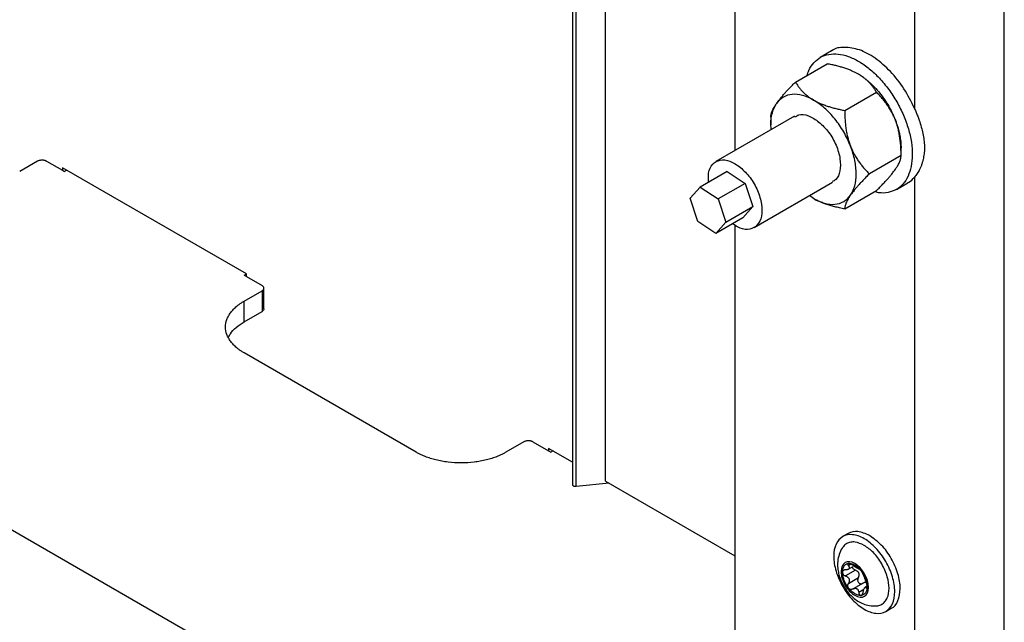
# Model space of a CAD drawing. Header units: millimetres. Extents: x -3787 to 418, y -511 to 3927.
# Tile 70 of 87: x 170 to 325, y 2153 to 2248. Entities that reach past the tile are written whole.
import ezdxf

# ---------------------------------------------------------------- set-up
doc = ezdxf.new("R2010")
doc.units = ezdxf.units.MM

msp = doc.modelspace()

# ---------------------------------------------------------------- linework, layer by layer
at = {"color": 7, "linetype": 'Continuous', "lineweight": 25}
for p, q in [((325.29, 2065.52), (325.29, 3484.67)), ((-409.39, 2501.08), (239.73, 2126.35)), ((311.15, 2365.82), (311.15, 2233.59)), ((282.87, 2358.26), (282.87, 2226.94)), ((262.46, 2174.87), (262.46, 2347.15)), ((257.3, 2344.17), (257.3, 2174.29)), ((298.08, 2242.65), (296.31, 2241.63)), ((292.4, 2237.75), (297.39, 2240.63)), ((300.16, 2233.27), (305.15, 2236.15)), ((292.24, 2232.35), (279.87, 2225.21)), ((288.52, 2232.23), (288.52, 2231.03)), ((309.03, 2226.15), (309.03, 2227.36)), ((309.03, 2226.16), (304.04, 2223.28)), ((173.03, 2225.27), (170.2, 2223.64)), ((174.44, 2225.27), (176.92, 2223.84)), ((205.91, 2207.52), (176.92, 2224.25)), ((176.92, 2224.25), (176.92, 2223.84)), ((176.92, 2223.84), (177.27, 2223.64)), ((177.63, 2223.84), (177.27, 2223.64)), ((281.64, 2223.66), (277.4, 2221.21)), ((281.64, 2223.66), (284.46, 2221.78)), ((311.15, 2222.76), (311.15, 2090.53)), ((275.8, 2219.44), (277.4, 2221.21)), ((277.4, 2221.21), (280.22, 2219.33)), ((284.46, 2221.78), (280.22, 2219.33)), ((284.46, 2221.78), (285.69, 2218.13)), ((285.87, 2214.81), (298.24, 2221.96)), ((308.31, 2220.84), (310.08, 2221.86)), ((277.03, 2215.79), (275.8, 2219.44)), ((295.24, 2219.4), (294.61, 2219.86)), ((300.16, 2217.76), (305.15, 2220.64)), ((280.22, 2219.33), (281.44, 2215.68)), ((281.44, 2215.68), (285.69, 2218.13)), ((285.69, 2218.13), (284.09, 2216.36)), ((284.09, 2216.36), (279.85, 2213.91)), ((279.85, 2213.91), (277.03, 2215.79)), ((281.44, 2215.68), (279.85, 2213.91)), ((282.87, 2215.2), (282.87, 2087.56)), ((205.56, 2207.31), (205.9, 2207.51)), ((205.56, 2207.31), (205.91, 2207.11)), ((205.91, 2207.11), (205.91, 2207.52)), ((205.91, 2207.11), (208.38, 2205.68)), ((205.56, 2203.23), (208.38, 2204.86)), ((208.38, 2204.86), (208.38, 2201.6)), ((208.68, 2202.01), (208.68, 2205.27)), ((205.56, 2199.96), (205.56, 2203.23)), ((205.56, 2199.96), (208.38, 2201.6)), ((232.66, 2179.42), (205.56, 2195.07)), ((249.63, 2181.05), (246.8, 2179.42)), ((251.05, 2181.05), (253.52, 2179.62)), ((257.3, 2177.85), (253.52, 2180.03)), ((253.52, 2180.03), (253.52, 2179.62)), ((253.52, 2179.62), (253.87, 2179.42)), ((254.23, 2179.62), (253.87, 2179.42)), ((263.06, 2174.52), (257.88, 2174.01)), ((262.46, 2174.87), (282.87, 2163.09)), ((300.68, 2166.62), (299.83, 2166.13)), ((301.84, 2160.83), (300.28, 2159.93)), ((300.71, 2160.98), (301.51, 2161.44)), ((302.34, 2161.06), (302.36, 2161.07)), ((300.74, 2158.76), (302.3, 2159.67)), ((303.04, 2158.79), (301.46, 2157.88)), ((303.66, 2158.29), (303.36, 2158.12)), ((306.63, 2154.35), (307.48, 2154.84))]:
    msp.add_line(p, q, dxfattribs=at)
at = {"color": 8, "linetype": 'Continuous', "lineweight": 25}
for p, q in [((257.88, 2174.01), (257.88, 2344.5)), ((301.08, 2161.73), (300.74, 2161.53)), ((302.36, 2157.35), (303.18, 2157.82))]:
    msp.add_line(p, q, dxfattribs=at)
at = {"color": 7, "linetype": 'Continuous', "lineweight": 25}
for points, knots in [([(311.15, 2233.59), (310.63, 2234.64), (309.59, 2236.75), (307.4, 2239.5), (304.97, 2241.63), (302.44, 2242.98), (300.11, 2243.3), (298.6, 2243.14), (298.1, 2242.65), (298.09, 2242.64)], [0, 0, 0, 0, 0.166049, 0.332098, 0.498147, 0.664196, 0.830245, 0.996294, 1, 1, 1, 1]), ([(294.26, 2238.82), (294.33, 2239.08), (294.56, 2239.86), (295.26, 2240.85), (296.32, 2241.72), (297.62, 2242.18), (299.1, 2242.23), (300.71, 2241.85), (302.38, 2241.06), (304.04, 2239.89), (305.64, 2238.4), (307.11, 2236.62), (308.4, 2234.64), (309.45, 2232.53), (310.23, 2230.37), (310.7, 2228.24), (310.87, 2226.22), (310.7, 2225.04), (310.62, 2224.45)], [0, 0, 0, 0, 0.031063, 0.095659, 0.160255, 0.22485, 0.289446, 0.354042, 0.418638, 0.483234, 0.547829, 0.612425, 0.677021, 0.741617, 0.806213, 0.870808, 0.935404, 1, 1, 1, 1]), ([(302.31, 2238.99), (302.24, 2239.03), (302.11, 2239.11), (301.89, 2239.22), (301.67, 2239.33), (301.45, 2239.44), (301.11, 2239.59), (300.63, 2239.77), (300.03, 2239.98), (299.41, 2240.17), (298.77, 2240.34), (298.1, 2240.49), (297.63, 2240.58), (297.39, 2240.63)], [0, 0, 0, 0, 0.050324, 0.100597, 0.150956, 0.201537, 0.252473, 0.375657, 0.501384, 0.62054, 0.742805, 0.869044, 1, 1, 1, 1]), ([(305.15, 2236.15), (305.1, 2236.23), (305.01, 2236.39), (304.86, 2236.62), (304.71, 2236.84), (304.55, 2237.06), (304.38, 2237.27), (304.2, 2237.48), (303.96, 2237.73), (303.65, 2238.03), (303.29, 2238.34), (302.95, 2238.59), (302.64, 2238.8), (302.42, 2238.93), (302.31, 2238.99)], [0, 0, 0, 0, 0.0759536, 0.1502501, 0.2230168, 0.2943939, 0.3645348, 0.4336062, 0.5017882, 0.6277798, 0.7514368, 0.8348995, 0.9175538, 1, 1, 1, 1]), ([(302.31, 2238.99), (302.38, 2238.95), (302.53, 2238.87), (302.74, 2238.73), (302.96, 2238.58), (303.17, 2238.43), (303.39, 2238.27), (303.6, 2238.11), (303.81, 2237.93), (304.24, 2237.56), (304.88, 2236.95), (305.68, 2236.03), (306.43, 2235.02), (306.98, 2234.13), (307.38, 2233.41), (307.65, 2232.86), (307.91, 2232.31), (308.05, 2231.94), (308.13, 2231.76)], [0, 0, 0, 0, 0.0308231, 0.0615523, 0.0922191, 0.1228555, 0.1534935, 0.1841651, 0.2149021, 0.2457363, 0.3728504, 0.5000156, 0.6271296, 0.7542949, 0.8158395, 0.8771348, 0.9384364, 1, 1, 1, 1]), ([(289.42, 2234.39), (289.46, 2234.44), (289.52, 2234.53), (289.63, 2234.68), (289.75, 2234.83), (289.87, 2234.98), (290.06, 2235.22), (290.33, 2235.55), (290.7, 2235.97), (291.09, 2236.4), (291.5, 2236.83), (291.94, 2237.28), (292.24, 2237.59), (292.4, 2237.75)], [0, 0, 0, 0, 0.048847, 0.097698, 0.146681, 0.195921, 0.245541, 0.372283, 0.501379, 0.620543, 0.742811, 0.869049, 1, 1, 1, 1]), ([(292.4, 2237.75), (292.45, 2237.67), (292.54, 2237.51), (292.69, 2237.28), (292.84, 2237.06), (293.01, 2236.84), (293.17, 2236.63), (293.35, 2236.43), (293.59, 2236.17), (293.91, 2235.86), (294.27, 2235.56), (294.61, 2235.31), (294.92, 2235.1), (295.13, 2234.97), (295.24, 2234.91)], [0, 0, 0, 0, 0.075958, 0.150258, 0.223026, 0.294404, 0.364543, 0.433612, 0.50179, 0.630049, 0.756002, 0.837959, 0.919102, 1, 1, 1, 1]), ([(291.88, 2235.81), (291.37, 2235.77), (290.91, 2235.62), (290.08, 2235.14), (289.72, 2234.81), (289.42, 2234.39)], [0, 0, 0, 0, 0.5, 0.5, 1, 1, 1, 1]), ([(295.24, 2234.91), (294.65, 2235.25), (294.07, 2235.5), (292.94, 2235.8), (292.39, 2235.86), (291.88, 2235.81)], [0, 0, 0, 0, 0.5, 0.5, 1, 1, 1, 1]), ([(295.24, 2234.91), (295.31, 2234.87), (295.44, 2234.8), (295.65, 2234.69), (295.86, 2234.58), (296.08, 2234.48), (296.42, 2234.33), (296.9, 2234.14), (297.52, 2233.92), (298.15, 2233.74), (298.78, 2233.57), (299.46, 2233.41), (299.92, 2233.32), (300.16, 2233.27)], [0, 0, 0, 0, 0.048847, 0.097698, 0.146681, 0.195921, 0.245541, 0.372283, 0.501379, 0.620543, 0.742811, 0.869049, 1, 1, 1, 1]), ([(301.06, 2227.67), (300.76, 2228.43), (300.41, 2229.18), (299.58, 2230.61), (299.11, 2231.3), (298.09, 2232.56), (297.55, 2233.14), (296.41, 2234.15), (295.83, 2234.57), (295.24, 2234.91)], [0, 0, 0, 0, 0.25, 0.25, 0.5, 0.5, 0.75, 0.75, 1, 1, 1, 1]), ([(308.13, 2231.76), (308.09, 2231.84), (308.03, 2232.02), (307.92, 2232.27), (307.8, 2232.52), (307.68, 2232.77), (307.49, 2233.13), (307.21, 2233.6), (306.85, 2234.16), (306.46, 2234.68), (306.06, 2235.18), (305.62, 2235.68), (305.31, 2235.99), (305.15, 2236.15)], [0, 0, 0, 0, 0.049816, 0.099611, 0.149518, 0.19967, 0.250197, 0.373625, 0.499436, 0.619043, 0.741775, 0.868509, 1, 1, 1, 1]), ([(288.61, 2230.25), (288.57, 2230.51), (288.45, 2231.5), (288.68, 2232.99), (289.17, 2233.92), (289.42, 2234.39)], [0, 0, 0, 0, 0.154112, 0.577056, 1, 1, 1, 1]), ([(288.52, 2232.23), (288.52, 2232.27), (288.53, 2232.35), (288.54, 2232.47), (288.56, 2232.6), (288.58, 2232.73), (288.62, 2232.86), (288.66, 2233), (288.73, 2233.18), (288.83, 2233.42), (288.98, 2233.69), (289.12, 2233.94), (289.26, 2234.16), (289.37, 2234.31), (289.42, 2234.39)], [0, 0, 0, 0, 0.075958, 0.150258, 0.223026, 0.294404, 0.364543, 0.433612, 0.50179, 0.630049, 0.756002, 0.837959, 0.919102, 1, 1, 1, 1]), ([(311.15, 2233.59), (311.19, 2233.49), (311.28, 2233.28), (311.41, 2232.98), (311.53, 2232.67), (311.65, 2232.37), (311.76, 2232.07), (311.87, 2231.76), (312.06, 2231.21), (312.31, 2230.4), (312.54, 2229.37), (312.68, 2228.35), (312.72, 2227.54), (312.7, 2226.9), (312.66, 2226.43), (312.59, 2225.98), (312.53, 2225.68), (312.5, 2225.54)], [0, 0, 0, 0, 0.035687, 0.07133, 0.106955, 0.142592, 0.178266, 0.214008, 0.249843, 0.375292, 0.500288, 0.624959, 0.749359, 0.811964, 0.8745, 0.937126, 1, 1, 1, 1]), ([(292.3, 2232.25), (292.49, 2232.38), (293.06, 2232.78), (294.44, 2232.57), (295.55, 2231.83), (296.1, 2231.45)], [0, 0, 0, 0, 0.206277, 0.603139, 1, 1, 1, 1]), ([(300.16, 2233.27), (300.16, 2233.13), (300.16, 2232.84), (300.17, 2232.42), (300.19, 2232), (300.22, 2231.59), (300.25, 2231.19), (300.3, 2230.8), (300.36, 2230.3), (300.47, 2229.69), (300.61, 2229.07), (300.76, 2228.54), (300.9, 2228.1), (301, 2227.82), (301.06, 2227.67)], [0, 0, 0, 0, 0.075767, 0.149883, 0.222476, 0.293685, 0.363661, 0.432569, 0.50059, 0.629173, 0.755436, 0.837586, 0.918917, 1, 1, 1, 1]), ([(296.1, 2231.45), (296.63, 2230.95), (297.69, 2229.93), (298.88, 2227.81), (299.52, 2225.62), (299.49, 2223.7), (299, 2222.42), (298.38, 2222.15), (298.18, 2222.06)], [0, 0, 0, 0, 0.182474, 0.364948, 0.547422, 0.729897, 0.912371, 1, 1, 1, 1]), ([(309.03, 2226.16), (309.03, 2226.3), (309.03, 2226.59), (309.02, 2227.01), (309, 2227.43), (308.97, 2227.84), (308.93, 2228.23), (308.89, 2228.63), (308.82, 2229.12), (308.72, 2229.72), (308.58, 2230.34), (308.44, 2230.87), (308.29, 2231.32), (308.18, 2231.61), (308.13, 2231.76)], [0, 0, 0, 0, 0.075738, 0.1498286, 0.222398, 0.2935852, 0.3635419, 0.4324334, 0.5004377, 0.6260202, 0.7490734, 0.8332367, 0.9166735, 1, 1, 1, 1]), ([(308.13, 2231.76), (308.16, 2231.66), (308.24, 2231.48), (308.33, 2231.2), (308.43, 2230.92), (308.51, 2230.64), (308.59, 2230.36), (308.67, 2230.09), (308.73, 2229.81), (308.81, 2229.48), (308.88, 2229.08), (308.95, 2228.64), (308.99, 2228.2), (309.02, 2227.78), (309.03, 2227.5), (309.03, 2227.36)], [0, 0, 0, 0, 0.061625, 0.123062, 0.184374, 0.245626, 0.30688, 0.368202, 0.429655, 0.491302, 0.593299, 0.694877, 0.796326, 0.897937, 1, 1, 1, 1]), ([(301.06, 2227.67), (301.09, 2227.59), (301.16, 2227.42), (301.27, 2227.17), (301.38, 2226.93), (301.5, 2226.68), (301.69, 2226.32), (301.96, 2225.84), (302.33, 2225.28), (302.72, 2224.75), (303.13, 2224.25), (303.57, 2223.75), (303.88, 2223.44), (304.04, 2223.28)], [0, 0, 0, 0, 0.04868, 0.097365, 0.14618, 0.195249, 0.244695, 0.370973, 0.499581, 0.619161, 0.74186, 0.868556, 1, 1, 1, 1]), ([(301.06, 2219.92), (301.35, 2220.33), (301.58, 2220.83), (301.88, 2221.97), (301.96, 2222.6), (301.96, 2223.95), (301.88, 2224.67), (301.58, 2226.16), (301.35, 2226.92), (301.06, 2227.67)], [0, 0, 0, 0, 0.25, 0.25, 0.5, 0.5, 0.75, 0.75, 1, 1, 1, 1]), ([(308.13, 2224), (308.16, 2224.05), (308.23, 2224.14), (308.32, 2224.28), (308.41, 2224.42), (308.49, 2224.55), (308.6, 2224.74), (308.72, 2224.98), (308.84, 2225.25), (308.93, 2225.5), (308.99, 2225.74), (309.02, 2225.96), (309.03, 2226.09), (309.03, 2226.16)], [0, 0, 0, 0, 0.050324, 0.100597, 0.150956, 0.201537, 0.252473, 0.375657, 0.501384, 0.62054, 0.742806, 0.869044, 1, 1, 1, 1]), ([(174.44, 2225.27), (174.42, 2225.29), (174.37, 2225.31), (174.3, 2225.34), (174.22, 2225.37), (174.1, 2225.4), (173.94, 2225.43), (173.74, 2225.45), (173.53, 2225.43), (173.34, 2225.4), (173.17, 2225.35), (173.08, 2225.3), (173.03, 2225.27)], [0, 0, 0, 0, 0.060259, 0.120021, 0.179824, 0.240208, 0.369998, 0.50013, 0.629921, 0.760053, 0.879943, 1, 1, 1, 1]), ([(278.7, 2221.96), (278.68, 2222.46), (278.61, 2223.63), (279.28, 2224.91), (280.47, 2225.59), (282.06, 2225.45), (283.17, 2224.69), (283.73, 2224.31)], [0, 0, 0, 0, 0.1588749, 0.3691562, 0.5794374, 0.7897187, 1, 1, 1, 1]), ([(283.73, 2224.31), (284.26, 2223.8), (285.32, 2222.79), (286.5, 2220.66), (287.14, 2218.49), (287.13, 2216.53), (286.47, 2215.1), (285.26, 2214.45), (283.83, 2214.53), (282.88, 2215.17), (282.48, 2215.43)], [0, 0, 0, 0, 0.129649, 0.259298, 0.388947, 0.518596, 0.648245, 0.777894, 0.907543, 1, 1, 1, 1]), ([(310.62, 2224.45), (310.48, 2223.91), (310.19, 2222.84), (309.37, 2221.62), (308.31, 2220.74), (307, 2220.3), (305.82, 2220.21), (305.07, 2220.41), (304.85, 2220.47)], [0, 0, 0, 0, 0.185041, 0.370082, 0.555122, 0.740163, 0.925204, 1, 1, 1, 1]), ([(312.5, 2225.54), (312.48, 2225.46), (312.44, 2225.3), (312.38, 2225.07), (312.3, 2224.84), (312.23, 2224.62), (312.14, 2224.41), (312.05, 2224.2), (311.93, 2223.94), (311.78, 2223.65), (311.58, 2223.33), (311.37, 2223.03), (311.22, 2222.85), (311.15, 2222.76)], [0, 0, 0, 0, 0.071037, 0.142013, 0.212981, 0.283992, 0.355099, 0.426354, 0.497808, 0.623726, 0.749209, 0.874539, 1, 1, 1, 1]), ([(304.04, 2223.28), (303.95, 2223.18), (303.76, 2223), (303.5, 2222.74), (303.25, 2222.48), (303.01, 2222.22), (302.78, 2221.98), (302.55, 2221.74), (302.28, 2221.43), (301.96, 2221.07), (301.66, 2220.7), (301.42, 2220.4), (301.23, 2220.15), (301.11, 2220), (301.06, 2219.92)], [0, 0, 0, 0, 0.075958, 0.150258, 0.223026, 0.294404, 0.364543, 0.433612, 0.50179, 0.630049, 0.756002, 0.837959, 0.919102, 1, 1, 1, 1]), ([(305.15, 2220.64), (305.24, 2220.73), (305.42, 2220.91), (305.69, 2221.18), (305.94, 2221.44), (306.18, 2221.69), (306.41, 2221.94), (306.63, 2222.18), (306.91, 2222.48), (307.22, 2222.84), (307.52, 2223.2), (307.76, 2223.5), (307.96, 2223.76), (308.07, 2223.92), (308.13, 2224)], [0, 0, 0, 0, 0.075954, 0.15025, 0.223017, 0.294394, 0.364535, 0.433606, 0.501788, 0.62778, 0.751437, 0.834899, 0.917554, 1, 1, 1, 1]), ([(310.07, 2221.88), (310.13, 2221.91), (310.55, 2222.09), (310.87, 2222.45), (311.15, 2222.76)], [0, 0, 0, 0, 0.136425, 1, 1, 1, 1]), ([(295.24, 2219.4), (295.83, 2219.06), (296.41, 2218.81), (297.55, 2218.51), (298.09, 2218.45), (299.11, 2218.54), (299.58, 2218.69), (300.41, 2219.17), (300.76, 2219.5), (301.06, 2219.92)], [0, 0, 0, 0, 0.25, 0.25, 0.5, 0.5, 0.75, 0.75, 1, 1, 1, 1]), ([(300.16, 2217.76), (300.02, 2217.78), (299.75, 2217.84), (299.35, 2217.92), (298.96, 2218.01), (298.59, 2218.11), (298.22, 2218.2), (297.87, 2218.31), (297.42, 2218.44), (296.89, 2218.63), (296.36, 2218.84), (295.93, 2219.03), (295.57, 2219.21), (295.35, 2219.33), (295.24, 2219.4)], [0, 0, 0, 0, 0.075958, 0.150258, 0.223026, 0.294404, 0.364543, 0.433612, 0.50179, 0.630049, 0.756002, 0.837959, 0.919102, 1, 1, 1, 1]), ([(301.06, 2219.92), (301.03, 2219.87), (300.96, 2219.78), (300.87, 2219.64), (300.79, 2219.51), (300.71, 2219.38), (300.6, 2219.19), (300.47, 2218.94), (300.35, 2218.66), (300.26, 2218.41), (300.2, 2218.18), (300.16, 2217.96), (300.16, 2217.83), (300.16, 2217.76)], [0, 0, 0, 0, 0.048847, 0.097698, 0.146681, 0.195921, 0.245541, 0.372283, 0.501379, 0.620543, 0.742811, 0.869049, 1, 1, 1, 1]), ([(208.38, 2204.86), (208.57, 2204.97), (208.68, 2205.12), (208.68, 2205.42), (208.57, 2205.57), (208.38, 2205.68)], [0, 0, 0, 0, 0.5, 0.5, 1, 1, 1, 1]), ([(205.56, 2195.07), (205.48, 2195.11), (205.34, 2195.19), (205.14, 2195.32), (204.94, 2195.46), (204.75, 2195.59), (204.56, 2195.73), (204.26, 2195.98), (203.86, 2196.35), (203.43, 2196.86), (203.08, 2197.4), (202.73, 2198.16), (202.56, 2199.15), (202.73, 2200.14), (203.08, 2200.9), (203.43, 2201.44), (203.86, 2201.95), (204.31, 2202.37), (204.74, 2202.71), (205.13, 2202.98), (205.41, 2203.15), (205.56, 2203.23)], [0, 0, 0, 0, 0.019453, 0.038872, 0.058275, 0.077679, 0.097104, 0.116567, 0.178313, 0.240094, 0.304415, 0.368769, 0.500007, 0.631244, 0.695565, 0.75992, 0.821667, 0.883447, 0.922314, 0.961117, 1, 1, 1, 1]), ([(203.09, 2197.52), (203.18, 2197.71), (203.44, 2198.27), (204.26, 2199.12), (205.12, 2199.68), (205.56, 2199.96)], [0, 0, 0, 0, 0.210103, 0.605051, 1, 1, 1, 1]), ([(251.05, 2181.05), (251.02, 2181.06), (250.98, 2181.09), (250.9, 2181.12), (250.82, 2181.15), (250.7, 2181.18), (250.54, 2181.21), (250.34, 2181.22), (250.13, 2181.21), (249.94, 2181.18), (249.77, 2181.12), (249.68, 2181.08), (249.63, 2181.05)], [0, 0, 0, 0, 0.060259, 0.1200207, 0.1798243, 0.2402078, 0.3699983, 0.5001303, 0.629921, 0.7600531, 0.8799433, 1, 1, 1, 1]), ([(246.8, 2179.42), (246.73, 2179.38), (246.59, 2179.29), (246.36, 2179.18), (246.13, 2179.06), (245.89, 2178.95), (245.65, 2178.84), (245.22, 2178.67), (244.58, 2178.44), (243.7, 2178.19), (242.76, 2177.99), (241.45, 2177.79), (239.73, 2177.69), (238.02, 2177.79), (236.7, 2177.99), (235.77, 2178.19), (234.88, 2178.44), (234.16, 2178.7), (233.57, 2178.95), (233.1, 2179.17), (232.81, 2179.34), (232.66, 2179.42)], [0, 0, 0, 0, 0.019453, 0.038872, 0.058275, 0.077679, 0.097104, 0.116567, 0.178313, 0.240094, 0.304415, 0.368769, 0.500007, 0.631244, 0.695565, 0.75992, 0.821667, 0.883447, 0.922314, 0.961117, 1, 1, 1, 1]), ([(257.88, 2174.01), (257.84, 2174.01), (257.75, 2174), (257.61, 2174.02), (257.49, 2174.06), (257.39, 2174.12), (257.33, 2174.19), (257.3, 2174.25), (257.3, 2174.29), (257.3, 2174.3)], [0, 0, 0, 0, 0.1584746, 0.3169493, 0.4754239, 0.6338986, 0.7923732, 0.9508479, 1, 1, 1, 1]), ([(304.08, 2166.28), (303.44, 2166.57), (302.17, 2167.16), (301.18, 2166.8), (300.68, 2166.62)], [0, 0, 0, 0, 0.500051, 1, 1, 1, 1]), ([(303.23, 2165.79), (302.6, 2166.15), (301.97, 2166.37), (300.81, 2166.49), (300.28, 2166.38), (299.39, 2165.87), (299.03, 2165.46), (298.55, 2164.39), (298.42, 2163.74), (298.42, 2162.29), (298.55, 2161.49), (299.03, 2159.87), (299.39, 2159.04), (300.28, 2157.5), (300.81, 2156.78), (301.97, 2155.56), (302.6, 2155.05), (303.23, 2154.69)], [0, 0, 0, 0, 0.125, 0.125, 0.25, 0.25, 0.375, 0.375, 0.5, 0.5, 0.625, 0.625, 0.75, 0.75, 0.875, 0.875, 1, 1, 1, 1]), ([(303.23, 2164.74), (302.74, 2164.97), (301.99, 2165.31), (301.07, 2165.28), (300.46, 2165.05), (300.04, 2164.74), (299.88, 2164.46), (299.84, 2164.39)], [0, 0, 0, 0, 0.354755, 0.545725, 0.740748, 0.935772, 1, 1, 1, 1]), ([(303.23, 2154.69), (303.86, 2154.32), (304.49, 2154.1), (305.65, 2153.99), (306.19, 2154.09), (307.08, 2154.61), (307.43, 2155.02), (307.91, 2156.08), (308.04, 2156.73), (308.04, 2158.19), (307.91, 2158.99), (307.43, 2160.61), (307.08, 2161.43), (306.19, 2162.97), (305.65, 2163.69), (304.49, 2164.92), (303.86, 2165.43), (303.23, 2165.79)], [0, 0, 0, 0, 0.125, 0.125, 0.25, 0.25, 0.375, 0.375, 0.5, 0.5, 0.625, 0.625, 0.75, 0.75, 0.875, 0.875, 1, 1, 1, 1]), ([(307.48, 2154.84), (307.48, 2154.84), (308, 2154.94), (308.6, 2155.99), (309.02, 2157.86), (308.63, 2160.28), (307.57, 2162.73), (305.97, 2164.94), (304.71, 2165.83), (304.08, 2166.28)], [0, 0, 0, 0, 0.000034, 0.166695, 0.333356, 0.500017, 0.666678, 0.833339, 1, 1, 1, 1]), ([(299.83, 2164.4), (299.81, 2164.37), (299.55, 2164.07), (299.26, 2163.32), (299.02, 2162.24), (299.03, 2161.22), (299.18, 2160.33), (299.45, 2159.38), (299.77, 2158.75), (299.97, 2158.36)], [0, 0, 0, 0, 0.015032, 0.191821, 0.372601, 0.545058, 0.675359, 0.797167, 1, 1, 1, 1]), ([(305.13, 2155.23), (305.21, 2155.23), (305.53, 2155.22), (306.01, 2155.43), (306.52, 2155.85), (306.99, 2156.63), (307.23, 2157.93), (306.99, 2159.51), (306.52, 2160.83), (306.01, 2161.84), (305.39, 2162.79), (304.48, 2163.87), (303.72, 2164.4), (303.23, 2164.74)], [0, 0, 0, 0, 0.026446, 0.104992, 0.183537, 0.260451, 0.403328, 0.546205, 0.623118, 0.701664, 0.780209, 0.857123, 1, 1, 1, 1]), ([(301.75, 2161.88), (301.17, 2162.21), (300.62, 2162.26), (299.81, 2161.8), (299.58, 2161.29), (299.58, 2159.97), (299.81, 2159.2), (300.62, 2157.79), (301.17, 2157.21), (301.75, 2156.88)], [0, 0, 0, 0, 0.25, 0.25, 0.5, 0.5, 0.75, 0.75, 1, 1, 1, 1]), ([(299.79, 2160.51), (299.79, 2160.55), (299.8, 2160.62), (299.8, 2160.73), (299.82, 2160.84), (299.83, 2160.94), (299.87, 2161.1), (299.94, 2161.29), (300.05, 2161.49), (300.2, 2161.66), (300.35, 2161.77), (300.49, 2161.84), (300.63, 2161.88), (300.72, 2161.89), (300.77, 2161.9)], [0, 0, 0, 0, 0.049249, 0.098316, 0.147332, 0.196427, 0.245731, 0.372789, 0.500023, 0.627081, 0.754315, 0.836273, 0.917965, 1, 1, 1, 1]), ([(300.28, 2160.89), (300.26, 2160.89), (300.2, 2160.89), (300.13, 2160.87), (300.06, 2160.85), (299.99, 2160.83), (299.92, 2160.78), (299.86, 2160.72), (299.8, 2160.62), (299.8, 2160.54), (299.79, 2160.51)], [0, 0, 0, 0, 0.102247, 0.202107, 0.300825, 0.399709, 0.50007, 0.670267, 0.834894, 1, 1, 1, 1]), ([(300.77, 2157.99), (300.74, 2158.03), (300.68, 2158.1), (300.6, 2158.21), (300.52, 2158.33), (300.44, 2158.45), (300.33, 2158.64), (300.2, 2158.9), (300.05, 2159.23), (299.94, 2159.56), (299.86, 2159.86), (299.82, 2160.11), (299.8, 2160.31), (299.8, 2160.44), (299.79, 2160.51)], [0, 0, 0, 0, 0.049249, 0.098316, 0.147332, 0.196427, 0.245731, 0.372789, 0.500023, 0.627081, 0.754315, 0.836273, 0.917965, 1, 1, 1, 1]), ([(299.79, 2160.51), (299.8, 2160.49), (299.8, 2160.45), (299.81, 2160.39), (299.83, 2160.33), (299.86, 2160.27), (299.89, 2160.22), (299.95, 2160.14), (300.03, 2160.06), (300.15, 2159.98), (300.24, 2159.95), (300.28, 2159.93)], [0, 0, 0, 0, 0.083058, 0.165265, 0.247352, 0.330072, 0.414184, 0.50043, 0.666593, 0.831108, 1, 1, 1, 1]), ([(300.74, 2161.53), (300.75, 2161.51), (300.79, 2161.47), (300.82, 2161.41), (300.85, 2161.35), (300.88, 2161.28), (300.88, 2161.18), (300.84, 2161.08), (300.75, 2160.99), (300.62, 2160.93), (300.46, 2160.89), (300.35, 2160.89), (300.28, 2160.89)], [0, 0, 0, 0, 0.0696477, 0.1344877, 0.1946062, 0.2501117, 0.3788928, 0.4991802, 0.6199817, 0.7493242, 0.8651669, 1, 1, 1, 1]), ([(300.77, 2161.9), (300.76, 2161.89), (300.73, 2161.89), (300.69, 2161.88), (300.67, 2161.86), (300.65, 2161.84), (300.63, 2161.81), (300.63, 2161.76), (300.63, 2161.7), (300.67, 2161.62), (300.71, 2161.56), (300.74, 2161.53)], [0, 0, 0, 0, 0.083058, 0.1652653, 0.2473517, 0.3300716, 0.4141835, 0.5004296, 0.6665928, 0.8311085, 1, 1, 1, 1]), ([(300.77, 2161.9), (300.8, 2161.9), (300.86, 2161.9), (300.95, 2161.9), (301.05, 2161.89), (301.14, 2161.87), (301.26, 2161.84), (301.41, 2161.8), (301.58, 2161.73), (301.69, 2161.67), (301.75, 2161.63)], [0, 0, 0, 0, 0.100225, 0.200067, 0.299801, 0.399704, 0.500049, 0.666829, 0.833053, 1, 1, 1, 1]), ([(301.01, 2161.85), (300.99, 2161.86), (300.94, 2161.88), (300.88, 2161.89), (300.82, 2161.9), (300.79, 2161.9), (300.77, 2161.9)], [0, 0, 0, 0, 0.254015, 0.503467, 0.751189, 1, 1, 1, 1]), ([(301.45, 2161.6), (301.44, 2161.61), (301.4, 2161.64), (301.34, 2161.68), (301.28, 2161.72), (301.21, 2161.76), (301.11, 2161.81), (301.04, 2161.84), (301.01, 2161.85)], [0, 0, 0, 0, 0.13406, 0.267042, 0.400106, 0.53445, 0.769681, 1, 1, 1, 1]), ([(301.84, 2160.83), (301.78, 2160.86), (301.65, 2160.92), (301.49, 2161.06), (301.39, 2161.21), (301.37, 2161.32), (301.37, 2161.36)], [0, 0, 0, 0, 0.2851267, 0.5379472, 0.8128079, 1, 1, 1, 1]), ([(302.06, 2161.19), (302.04, 2161.2), (302, 2161.22), (301.95, 2161.26), (301.89, 2161.29), (301.82, 2161.33), (301.73, 2161.39), (301.6, 2161.48), (301.51, 2161.56), (301.45, 2161.6)], [0, 0, 0, 0, 0.094967, 0.192047, 0.291667, 0.394222, 0.500073, 0.731133, 1, 1, 1, 1]), ([(301.75, 2156.88), (302.94, 2156.19), (303.91, 2156.75), (303.91, 2159.51), (302.94, 2161.19), (301.75, 2161.88)], [0, 0, 0, 0, 0.5, 0.5, 1, 1, 1, 1]), ([(301.75, 2161.63), (301.78, 2161.61), (301.85, 2161.57), (301.95, 2161.5), (302.05, 2161.43), (302.15, 2161.35), (302.27, 2161.25), (302.41, 2161.11), (302.57, 2160.95), (302.67, 2160.83), (302.72, 2160.77)], [0, 0, 0, 0, 0.100225, 0.200067, 0.299801, 0.399704, 0.500049, 0.666829, 0.833053, 1, 1, 1, 1]), ([(302.3, 2159.67), (302.31, 2159.69), (302.35, 2159.75), (302.38, 2159.83), (302.41, 2159.91), (302.44, 2160.03), (302.44, 2160.17), (302.4, 2160.35), (302.31, 2160.51), (302.18, 2160.65), (302.02, 2160.76), (301.91, 2160.81), (301.84, 2160.83)], [0, 0, 0, 0, 0.069648, 0.134488, 0.194606, 0.250112, 0.378893, 0.49918, 0.619982, 0.749324, 0.865167, 1, 1, 1, 1]), ([(302.36, 2161.07), (302.35, 2161.07), (302.35, 2161.06), (302.32, 2161.06), (302.3, 2161.07), (302.26, 2161.08), (302.21, 2161.11), (302.14, 2161.14), (302.08, 2161.18), (302.06, 2161.19)], [0, 0, 0, 0, 0.1394401, 0.2692395, 0.3895717, 0.5006551, 0.6749496, 0.8407894, 1, 1, 1, 1]), ([(302.54, 2160.97), (302.53, 2160.98), (302.5, 2161), (302.47, 2161.02), (302.45, 2161.04), (302.41, 2161.06), (302.38, 2161.08), (302.37, 2161.08), (302.36, 2161.07)], [0, 0, 0, 0, 0.115084, 0.230621, 0.347395, 0.466183, 0.733228, 1, 1, 1, 1]), ([(302.72, 2160.77), (302.71, 2160.79), (302.67, 2160.83), (302.63, 2160.88), (302.58, 2160.93), (302.55, 2160.96), (302.54, 2160.97)], [0, 0, 0, 0, 0.248811, 0.496533, 0.745985, 1, 1, 1, 1]), ([(302.72, 2160.77), (302.75, 2160.73), (302.81, 2160.66), (302.89, 2160.55), (302.97, 2160.43), (303.05, 2160.31), (303.16, 2160.12), (303.3, 2159.87), (303.44, 2159.53), (303.56, 2159.2), (303.63, 2158.9), (303.67, 2158.65), (303.69, 2158.45), (303.7, 2158.32), (303.7, 2158.25)], [0, 0, 0, 0, 0.049249, 0.098316, 0.147332, 0.196427, 0.245731, 0.372789, 0.500023, 0.627081, 0.754315, 0.836273, 0.917965, 1, 1, 1, 1]), ([(303.08, 2160.18), (303.07, 2160.19), (303.06, 2160.22), (303.04, 2160.26), (303.02, 2160.31), (302.99, 2160.37), (302.95, 2160.45), (302.89, 2160.54), (302.81, 2160.66), (302.75, 2160.73), (302.72, 2160.77)], [0, 0, 0, 0, 0.102247, 0.202107, 0.300825, 0.399709, 0.50007, 0.670267, 0.834894, 1, 1, 1, 1]), ([(300.28, 2159.93), (300.32, 2159.92), (300.38, 2159.9), (300.47, 2159.85), (300.54, 2159.8), (300.64, 2159.73), (300.75, 2159.62), (300.84, 2159.45), (300.88, 2159.28), (300.87, 2159.1), (300.83, 2158.92), (300.77, 2158.82), (300.74, 2158.76)], [0, 0, 0, 0, 0.0696477, 0.1344877, 0.1946062, 0.2501117, 0.3788928, 0.4991802, 0.6199818, 0.7493243, 0.865167, 1, 1, 1, 1]), ([(302.3, 2159.67), (302.28, 2159.64), (302.26, 2159.6), (302.23, 2159.54), (302.21, 2159.47), (302.2, 2159.41), (302.19, 2159.34), (302.19, 2159.23), (302.22, 2159.07), (302.32, 2158.88), (302.48, 2158.75), (302.64, 2158.69), (302.78, 2158.69), (302.9, 2158.71), (302.97, 2158.75), (303.01, 2158.77)], [0, 0, 0, 0, 0.046104, 0.090461, 0.133101, 0.17406, 0.213378, 0.2511, 0.378741, 0.501011, 0.622894, 0.750226, 0.826862, 0.910022, 1, 1, 1, 1]), ([(303.62, 2158.83), (303.6, 2158.84), (303.56, 2158.85), (303.51, 2158.87), (303.45, 2158.89), (303.38, 2158.89), (303.29, 2158.88), (303.16, 2158.86), (303.07, 2158.8), (303.01, 2158.77)], [0, 0, 0, 0, 0.094967, 0.192047, 0.291667, 0.394222, 0.500073, 0.731133, 1, 1, 1, 1]), ([(303.53, 2159.01), (303.52, 2159.04), (303.5, 2159.09), (303.47, 2159.17), (303.44, 2159.24), (303.4, 2159.35), (303.35, 2159.49), (303.28, 2159.67), (303.22, 2159.83), (303.16, 2159.97), (303.11, 2160.09), (303.09, 2160.15), (303.08, 2160.18)], [0, 0, 0, 0, 0.069648, 0.134488, 0.194606, 0.250112, 0.378893, 0.49918, 0.619982, 0.749324, 0.865167, 1, 1, 1, 1]), ([(303.7, 2158.25), (303.7, 2158.27), (303.7, 2158.31), (303.69, 2158.38), (303.68, 2158.44), (303.67, 2158.51), (303.66, 2158.58), (303.64, 2158.67), (303.61, 2158.78), (303.57, 2158.91), (303.54, 2158.98), (303.53, 2159.01)], [0, 0, 0, 0, 0.083058, 0.165265, 0.247352, 0.330072, 0.414184, 0.50043, 0.666593, 0.831108, 1, 1, 1, 1]), ([(299.97, 2158.36), (300.23, 2157.97), (300.58, 2157.42), (301.23, 2156.73), (301.84, 2156.21), (302.64, 2155.7), (303.56, 2155.34), (304.41, 2155.17), (304.94, 2155.22), (305.13, 2155.24)], [0, 0, 0, 0, 0.212524, 0.298245, 0.440852, 0.589086, 0.747694, 0.91149, 1, 1, 1, 1]), ([(300.77, 2157.99), (300.76, 2158.01), (300.73, 2158.05), (300.7, 2158.11), (300.67, 2158.17), (300.65, 2158.24), (300.63, 2158.31), (300.63, 2158.4), (300.63, 2158.51), (300.67, 2158.64), (300.71, 2158.72), (300.74, 2158.76)], [0, 0, 0, 0, 0.080783, 0.162359, 0.244941, 0.328733, 0.413933, 0.500725, 0.653903, 0.820129, 1, 1, 1, 1]), ([(302.72, 2156.87), (302.69, 2156.86), (302.63, 2156.86), (302.54, 2156.86), (302.45, 2156.87), (302.36, 2156.89), (302.21, 2156.92), (302.01, 2156.99), (301.75, 2157.12), (301.49, 2157.29), (301.26, 2157.47), (301.07, 2157.65), (300.92, 2157.81), (300.82, 2157.93), (300.77, 2157.99)], [0, 0, 0, 0, 0.049249, 0.098316, 0.147332, 0.196427, 0.245731, 0.372789, 0.500023, 0.627081, 0.754315, 0.836273, 0.917965, 1, 1, 1, 1]), ([(301.45, 2157.87), (301.43, 2157.86), (301.39, 2157.84), (301.33, 2157.82), (301.27, 2157.8), (301.21, 2157.79), (301.16, 2157.79), (301.08, 2157.8), (300.98, 2157.83), (300.86, 2157.89), (300.8, 2157.96), (300.77, 2157.99)], [0, 0, 0, 0, 0.091865, 0.180251, 0.26522, 0.346842, 0.425196, 0.500373, 0.67197, 0.837978, 1, 1, 1, 1]), ([(301.45, 2157.87), (301.48, 2157.89), (301.53, 2157.92), (301.61, 2157.95), (301.69, 2157.97), (301.77, 2157.99), (301.86, 2157.99), (301.97, 2157.97), (302.03, 2157.94), (302.06, 2157.93)], [0, 0, 0, 0, 0.13944, 0.269239, 0.389572, 0.500655, 0.67495, 0.840789, 1, 1, 1, 1]), ([(302.06, 2157.93), (302.07, 2157.92), (302.11, 2157.89), (302.15, 2157.85), (302.19, 2157.81), (302.23, 2157.75), (302.28, 2157.67), (302.33, 2157.54), (302.35, 2157.42), (302.36, 2157.35)], [0, 0, 0, 0, 0.094967, 0.192047, 0.291667, 0.394222, 0.500073, 0.731133, 1, 1, 1, 1]), ([(302.36, 2157.35), (302.36, 2157.32), (302.37, 2157.27), (302.39, 2157.19), (302.41, 2157.12), (302.44, 2157.05), (302.49, 2156.98), (302.55, 2156.92), (302.64, 2156.87), (302.69, 2156.87), (302.72, 2156.87)], [0, 0, 0, 0, 0.102247, 0.202107, 0.300825, 0.399708, 0.500069, 0.670266, 0.834893, 1, 1, 1, 1]), ([(303.7, 2158.25), (303.7, 2158.22), (303.7, 2158.14), (303.69, 2158.03), (303.68, 2157.92), (303.66, 2157.82), (303.62, 2157.66), (303.56, 2157.48), (303.44, 2157.27), (303.3, 2157.11), (303.14, 2156.99), (303, 2156.93), (302.86, 2156.88), (302.77, 2156.87), (302.72, 2156.87)], [0, 0, 0, 0, 0.049249, 0.098316, 0.147332, 0.196427, 0.245731, 0.372789, 0.500023, 0.627081, 0.754315, 0.836273, 0.917965, 1, 1, 1, 1]), ([(302.72, 2156.87), (302.74, 2156.87), (302.76, 2156.87), (302.81, 2156.89), (302.85, 2156.91), (302.88, 2156.95), (302.92, 2156.99), (302.96, 2157.05), (303.01, 2157.15), (303.05, 2157.28), (303.07, 2157.37), (303.08, 2157.41)], [0, 0, 0, 0, 0.083058, 0.165265, 0.247352, 0.330072, 0.414184, 0.50043, 0.666593, 0.831108, 1, 1, 1, 1]), ([(303.08, 2157.41), (303.08, 2157.45), (303.09, 2157.52), (303.11, 2157.61), (303.13, 2157.69), (303.17, 2157.8), (303.21, 2157.93), (303.28, 2158.04), (303.35, 2158.11), (303.41, 2158.14), (303.47, 2158.12), (303.51, 2158.08), (303.53, 2158.06)], [0, 0, 0, 0, 0.069648, 0.134488, 0.194606, 0.250112, 0.378893, 0.49918, 0.619982, 0.749324, 0.865167, 1, 1, 1, 1]), ([(303.53, 2158.06), (303.54, 2158.05), (303.55, 2158.03), (303.58, 2158.01), (303.6, 2158), (303.62, 2158.01), (303.65, 2158.02), (303.67, 2158.07), (303.69, 2158.14), (303.7, 2158.22), (303.7, 2158.25)], [0, 0, 0, 0, 0.102247, 0.202107, 0.300825, 0.399709, 0.50007, 0.670267, 0.834894, 1, 1, 1, 1])]:
    msp.add_open_spline(points, degree=3, knots=knots, dxfattribs=at)
msp.add_open_spline([(208.68, 2202.01), (208.68, 2201.85), (208.57, 2201.7), (208.38, 2201.6)], degree=3, dxfattribs=at)

doc.saveas('drawing.dxf')
